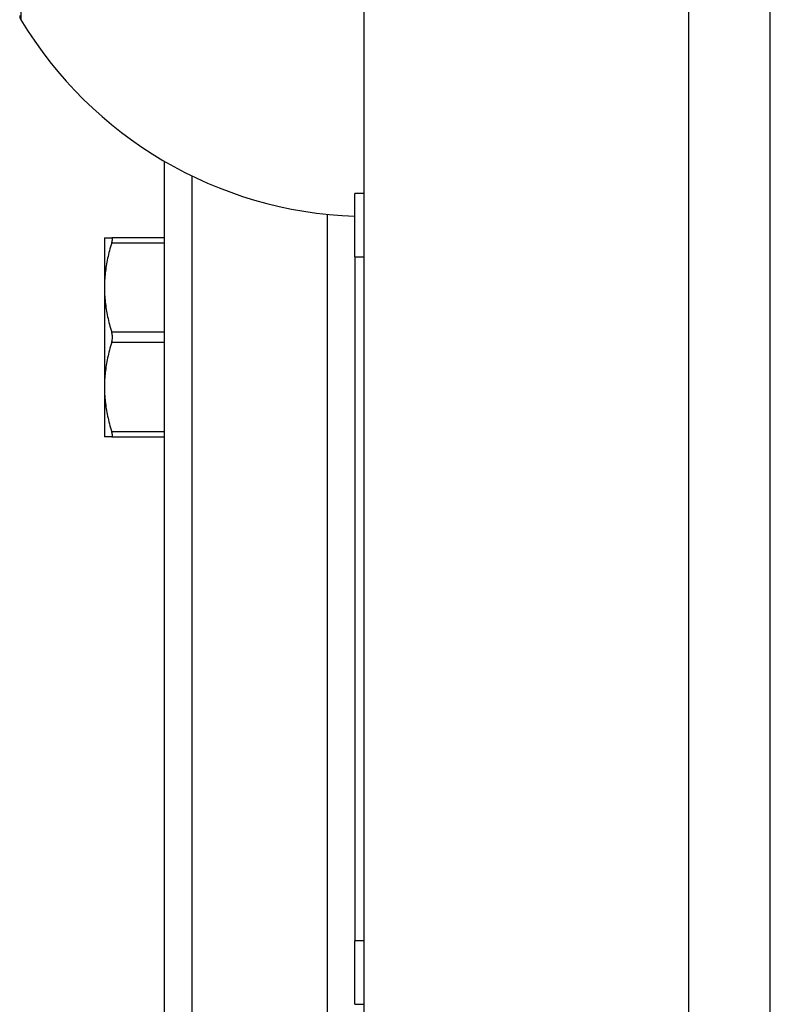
# Model space of a CAD drawing. Header units: inches. Extents: x 5 to 160, y 9 to 87.
# Tile 164 of 203: x 40.17 to 41.65, y 59.01 to 60.95. Entities that reach past the tile are written whole.
import ezdxf

# ---------------------------------------------------------------- set-up
doc = ezdxf.new("R2010")
doc.units = ezdxf.units.IN
doc.header["$MEASUREMENT"] = 0
doc.layers.add('Visible Edges(ANSI)', color=7, linetype='Continuous', lineweight=25)
doc.layers.add('Visible Tangent Edges(ANSI)', color=7, linetype='Continuous', lineweight=25)

msp = doc.modelspace()

# ---------------------------------------------------------------- linework, layer by layer
at = {"layer": 'Visible Edges(ANSI)'}
for p, q in [((40.8515, 21.0341), (40.8515, 62.5151)), ((41.6515, 21.0341), (41.6515, 62.5151)), ((40.4585, 58.8081), (40.4585, 60.6726)), ((40.8335, 60.4843), (40.8335, 60.6093)), ((40.8515, 60.6093), (40.8335, 60.6093)), ((40.3404, 60.5219), (40.3547, 60.5219)), ((40.3404, 60.5219), (40.3404, 60.424)), ((40.4585, 60.5219), (40.3547, 60.5219)), ((40.8335, 60.4843), (40.8335, 59.1378)), ((40.3404, 60.424), (40.3404, 60.2281)), ((40.3404, 60.2281), (40.3404, 60.1302)), ((40.3547, 60.1302), (40.3404, 60.1302)), ((40.3547, 60.1302), (40.4585, 60.1302)), ((40.8335, 59.0128), (40.8335, 59.1378)), ((40.8335, 59.0128), (40.8515, 59.0128))]:
    msp.add_line(p, q, dxfattribs=at)
at = {"layer": 'Visible Edges(ANSI)', "flags": 128}
for points in [[(40.3547, 60.5121), (40.3549, 60.5128), (40.3551, 60.5135), (40.3553, 60.5142), (40.3555, 60.5149), (40.3556, 60.5156), (40.3558, 60.5162), (40.3559, 60.5168), (40.356, 60.5174), (40.356, 60.5179), (40.3561, 60.5184), (40.3561, 60.5189), (40.3561, 60.5193), (40.3561, 60.5197), (40.3561, 60.5201), (40.356, 60.5204), (40.356, 60.5207), (40.3559, 60.521), (40.3558, 60.5213), (40.3556, 60.5215), (40.3555, 60.5216), (40.3553, 60.5218), (40.3551, 60.5219), (40.3549, 60.5219), (40.3547, 60.5219)], [(40.3547, 60.5121), (40.3535, 60.5081), (40.3524, 60.5042), (40.3513, 60.5003), (40.3503, 60.4965), (40.3493, 60.4927), (40.3484, 60.4889), (40.3475, 60.4852), (40.3467, 60.4815), (40.3459, 60.4778), (40.3452, 60.4741), (40.3446, 60.4705), (40.3439, 60.4668), (40.3434, 60.4632), (40.3429, 60.4596), (40.3424, 60.4561), (40.342, 60.4525), (40.3416, 60.4489), (40.3413, 60.4454), (40.341, 60.4418), (40.3408, 60.4383), (40.3406, 60.4347), (40.3405, 60.4311), (40.3404, 60.4276), (40.3404, 60.424)], [(40.3404, 60.424), (40.3404, 60.4204), (40.3405, 60.4169), (40.3406, 60.4133), (40.3408, 60.4098), (40.341, 60.4062), (40.3413, 60.4026), (40.3416, 60.3991), (40.342, 60.3955), (40.3424, 60.392), (40.3429, 60.3884), (40.3434, 60.3848), (40.3439, 60.3812), (40.3446, 60.3776), (40.3452, 60.3739), (40.3459, 60.3703), (40.3467, 60.3666), (40.3475, 60.3629), (40.3484, 60.3591), (40.3493, 60.3553), (40.3503, 60.3515), (40.3513, 60.3477), (40.3524, 60.3438), (40.3535, 60.3399), (40.3547, 60.3359)], [(40.3547, 60.3162), (40.3549, 60.317), (40.3551, 60.3178), (40.3553, 60.3185), (40.3555, 60.3193), (40.3556, 60.3202), (40.3558, 60.321), (40.3559, 60.3218), (40.356, 60.3227), (40.356, 60.3235), (40.3561, 60.3244), (40.3561, 60.3252), (40.3561, 60.3261), (40.3561, 60.3269), (40.3561, 60.3278), (40.356, 60.3286), (40.356, 60.3295), (40.3559, 60.3303), (40.3558, 60.3312), (40.3556, 60.332), (40.3555, 60.3328), (40.3553, 60.3336), (40.3551, 60.3344), (40.3549, 60.3352), (40.3547, 60.3359)], [(40.3547, 60.3162), (40.3535, 60.3123), (40.3524, 60.3083), (40.3513, 60.3045), (40.3503, 60.3006), (40.3493, 60.2968), (40.3484, 60.293), (40.3475, 60.2893), (40.3467, 60.2856), (40.3459, 60.2819), (40.3452, 60.2782), (40.3446, 60.2746), (40.3439, 60.271), (40.3434, 60.2674), (40.3429, 60.2638), (40.3424, 60.2602), (40.342, 60.2566), (40.3416, 60.2531), (40.3413, 60.2495), (40.341, 60.246), (40.3408, 60.2424), (40.3406, 60.2388), (40.3405, 60.2353), (40.3404, 60.2317), (40.3404, 60.2281)], [(40.3404, 60.2281), (40.3404, 60.2246), (40.3405, 60.221), (40.3406, 60.2174), (40.3408, 60.2139), (40.341, 60.2103), (40.3413, 60.2068), (40.3416, 60.2032), (40.342, 60.1997), (40.3424, 60.1961), (40.3429, 60.1925), (40.3434, 60.1889), (40.3439, 60.1853), (40.3446, 60.1817), (40.3452, 60.178), (40.3459, 60.1744), (40.3467, 60.1707), (40.3475, 60.167), (40.3484, 60.1632), (40.3493, 60.1595), (40.3503, 60.1557), (40.3513, 60.1518), (40.3524, 60.1479), (40.3535, 60.144), (40.3547, 60.1401)], [(40.3547, 60.1302), (40.3549, 60.1302), (40.3551, 60.1303), (40.3553, 60.1304), (40.3555, 60.1305), (40.3556, 60.1307), (40.3558, 60.1309), (40.3559, 60.1311), (40.356, 60.1314), (40.356, 60.1317), (40.3561, 60.1321), (40.3561, 60.1324), (40.3561, 60.1328), (40.3561, 60.1333), (40.3561, 60.1338), (40.356, 60.1343), (40.356, 60.1348), (40.3559, 60.1354), (40.3558, 60.136), (40.3556, 60.1366), (40.3555, 60.1372), (40.3553, 60.1379), (40.3551, 60.1386), (40.3549, 60.1393), (40.3547, 60.1401)]]:
    msp.add_lwpolyline(points, dxfattribs=at)
at = {"layer": 'Visible Edges(ANSI)'}
for centre, radius, start, end in [((40.1891, 60.9593), 0.0156, 180, 211.0449), ((40.8611, 61.3639), 0.8, 211.0449, 268.0194)]:
    msp.add_arc(centre, radius, start, end, dxfattribs=at)
at = {"layer": 'Visible Tangent Edges(ANSI)'}
for p, q in [((41.4905, 62.5151), (41.4905, 21.0341)), ((40.1757, 61.4009), (40.1757, 60.9513)), ((40.5123, 60.6439), (40.5123, 58.809)), ((40.7796, 58.8099), (40.7796, 60.568)), ((40.3547, 60.5121), (40.4585, 60.5121)), ((40.8335, 60.4843), (40.8515, 60.4843)), ((40.4585, 60.3359), (40.3547, 60.3359)), ((40.3547, 60.3162), (40.4585, 60.3162)), ((40.4585, 60.1401), (40.3547, 60.1401)), ((40.8515, 59.1378), (40.8335, 59.1378))]:
    msp.add_line(p, q, dxfattribs=at)

doc.saveas('drawing.dxf')
